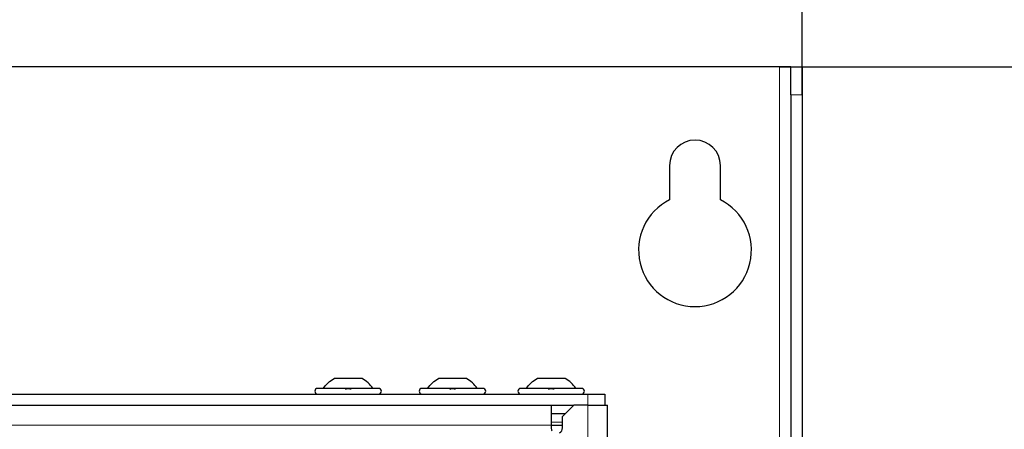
# Model space of a CAD drawing. Header units: millimetres. Extents: x 5 to 418, y 2 to 292.
# Tile 59 of 87: x 125 to 154, y 241 to 253. Entities that reach past the tile are written whole.
import ezdxf

# ---------------------------------------------------------------- set-up
doc = ezdxf.new("R2010")
doc.units = ezdxf.units.MM
doc.layers.add('SLD-0', color=7, linetype='Continuous')
doc.styles.add('SLDTEXTSTYLE0', font='TXT', dxfattribs={"width": 0.605})
doc.dimstyles.new('SLDDIMSTYLE0', dxfattribs={"dimtxt": 3.5, "dimasz": 3.302, "dimexe": 0, "dimexo": 0.0625, "dimgap": 0.875, "dimtad": 1, "dimdec": 0, "dimlfac": 6, "dimrnd": 1e-09, "dimzin": 12, "dimdsep": 46, "dimtxsty": 'SLDTEXTSTYLE0', "dimsah": 1, "dimcen": 0.09, "dimadec": 0, "dimazin": 3, "dimtfac": 1, "dimtofl": 0, "dimtmove": 0, "dimatfit": 3, "dimfxl": 1, "dimfrac": 2, "dimtolj": 1, "dimtzin": 12, "dimarcsym": 0})
doc.dimstyles.new('SLDDIMSTYLE1', dxfattribs={"dimtxt": 3.5, "dimasz": 3.302, "dimexe": 0, "dimexo": 0.0625, "dimgap": 0.875, "dimtad": 1, "dimlfac": 6, "dimrnd": 1e-09, "dimzin": 12, "dimdsep": 46, "dimtxsty": 'SLDTEXTSTYLE0', "dimsah": 1, "dimcen": 0.09, "dimadec": 0, "dimazin": 3, "dimtfac": 1, "dimtofl": 0, "dimtmove": 0, "dimatfit": 3, "dimfxl": 1, "dimfrac": 2, "dimtolj": 1, "dimtzin": 12, "dimarcsym": 0})

# ---------------------------------------------------------------- blocks, each defined once
blk = doc.blocks.new('_D')
at = {"layer": 'SLD-0', "color": 7}
for p, q in [((147.348, 252.039), (159.015, 252.039)), ((158.015, 81.225), (158.015, 252.039)), ((131.17, 81.225), (159.015, 81.225))]:
    blk.add_line(p, q, dxfattribs=at)
for points in [[(158.015, 252.039), (157.507, 248.737), (158.523, 248.737)], [(158.015, 81.225), (158.523, 84.527), (157.507, 84.527)]]:
    blk.add_solid(points, dxfattribs=at)
at = {"layer": 'SLD-0', "color": 7, "insert": (153.503, 161.285), "char_height": 3.5, "attachment_point": 1, "rotation": 90, "style": 'SLDTEXTSTYLE0'}
blk.add_mtext('1025', dxfattribs=at)
blk = doc.blocks.new('_D_1')
at = {"layer": 'SLD-0', "color": 7}
for p, q in [((53.682, 251.205), (53.682, 263.039)), ((148.015, 251.205), (148.015, 263.039)), ((148.015, 262.039), (53.682, 262.039))]:
    blk.add_line(p, q, dxfattribs=at)
for points in [[(53.682, 262.039), (56.984, 261.531), (56.984, 262.547)], [(148.015, 262.039), (144.713, 262.547), (144.713, 261.531)]]:
    blk.add_solid(points, dxfattribs=at)
at = {"layer": 'SLD-0', "color": 7, "insert": (96.838, 266.55), "char_height": 3.5, "attachment_point": 1, "style": 'SLDTEXTSTYLE0'}
blk.add_mtext('566', dxfattribs=at)

msp = doc.modelspace()

# ---------------------------------------------------------------- linework, layer by layer
at = {"color": 7, "linetype": 'Continuous', "lineweight": 25}
for p, q in [((147.3484, 252.0387), (54.3484, 252.0387)), ((147.6817, 252.0387), (147.3484, 252.0387)), ((147.6817, 252.0387), (148.0151, 252.0387)), ((147.6817, 251.2054), (147.6817, 252.0387)), ((148.0151, 252.0387), (148.0151, 251.2054)), ((147.6817, 251.2054), (147.6817, 230.7092)), ((148.0151, 251.2054), (148.0151, 230.7092)), ((144.0984, 249.1221), (144.0984, 248.1104)), ((145.5984, 248.1104), (145.5984, 249.1221)), ((135.0109, 242.8304), (134.1859, 242.8304)), ((138.0942, 242.8304), (137.2692, 242.8304)), ((141.0109, 242.8304), (140.1859, 242.8304)), ((60.0151, 242.3721), (141.6817, 242.3721)), ((135.4984, 242.5387), (133.6984, 242.5387)), ((138.5817, 242.5387), (136.7817, 242.5387)), ((141.4984, 242.5387), (139.6984, 242.5387)), ((141.6817, 242.3721), (142.1817, 242.3721)), ((142.1817, 242.3721), (142.1817, 242.0387)), ((60.4317, 242.0387), (141.2651, 242.0387)), ((140.5984, 242.0387), (140.5984, 241.4554)), ((141.2651, 242.0387), (140.9317, 241.7054)), ((141.6817, 242.0387), (141.2651, 242.0387)), ((141.6817, 242.0387), (142.2651, 242.0387)), ((142.2651, 210.7887), (142.2651, 242.0387)), ((141.0151, 241.7887), (140.5984, 241.7887)), ((140.5984, 241.4554), (140.5984, 241.3721)), ((140.5984, 241.4554), (140.9317, 241.4554)), ((140.9317, 241.3721), (140.9317, 241.7054))]:
    msp.add_line(p, q, dxfattribs=at)
at = {"color": 7, "linetype": 'Continuous', "lineweight": 18}
for p, q in [((147.3484, 252.0387), (147.3484, 92.8721)), ((148.0151, 251.2054), (147.6817, 251.2054)), ((141.6817, 242.0387), (141.6817, 242.3721)), ((141.6817, 210.7887), (141.6817, 242.0387)), ((140.5984, 241.4554), (61.0984, 241.4554)), ((140.5984, 241.5387), (140.9317, 241.5387))]:
    msp.add_line(p, q, dxfattribs=at)
at = {"color": 7, "linetype": 'Continuous', "lineweight": 25, "flags": 128}
msp.add_lwpolyline([(140.5984, 241.3721), (140.6111, 241.3083), (140.6207, 241.2887)], dxfattribs=at)
at = {"color": 7, "linetype": 'Continuous', "lineweight": 25}
for centre, radius, start, end in [((144.8484, 249.1221), 0.75, 0, 180), ((144.8484, 246.6221), 1.6667, 116.74368, 63.25632), ((133.6984, 242.4554), 0.0833, 90, 270), ((135.4984, 242.4554), 0.0833, 270, 90), ((136.7817, 242.4554), 0.0833, 90, 270), ((138.5817, 242.4554), 0.0833, 270, 90), ((139.6984, 242.4554), 0.0833, 90, 270), ((141.4984, 242.4554), 0.0833, 270, 90), ((140.7651, 241.3721), 0.1667, 300, 360)]:
    msp.add_arc(centre, radius, start, end, dxfattribs=at)
for points in [[(133.8651, 242.5387), (133.9102, 242.5965), (134.0004, 242.7121), (134.1241, 242.791), (134.1859, 242.8304)], [(135.3317, 242.5387), (135.2866, 242.5965), (135.1964, 242.7121), (135.0727, 242.791), (135.0109, 242.8304)], [(136.9484, 242.5387), (136.9935, 242.5965), (137.0837, 242.7121), (137.2074, 242.791), (137.2692, 242.8304)], [(138.4151, 242.5387), (138.3699, 242.5965), (138.2797, 242.7121), (138.156, 242.791), (138.0942, 242.8304)], [(139.8651, 242.5387), (139.9102, 242.5965), (140.0004, 242.7121), (140.1241, 242.791), (140.1859, 242.8304)], [(141.3317, 242.5387), (141.2866, 242.5965), (141.1964, 242.7121), (141.0727, 242.791), (141.0109, 242.8304)]]:
    msp.add_open_spline(points, degree=3, dxfattribs=at)
for points in [[(134.5254, 242.5102), (134.5279, 242.5141), (134.5329, 242.5219), (134.5495, 242.5311), (134.5719, 242.5372), (134.5982, 242.5395), (134.6246, 242.5373), (134.6471, 242.5312), (134.6638, 242.5219), (134.6689, 242.5141), (134.6714, 242.5102)], [(137.6087, 242.5102), (137.6112, 242.5141), (137.6162, 242.5219), (137.6329, 242.5311), (137.6552, 242.5372), (137.6815, 242.5395), (137.7079, 242.5373), (137.7304, 242.5312), (137.7472, 242.5219), (137.7522, 242.5141), (137.7547, 242.5102)], [(140.5254, 242.5102), (140.5279, 242.5141), (140.5329, 242.5219), (140.5495, 242.5311), (140.5719, 242.5372), (140.5982, 242.5395), (140.6246, 242.5373), (140.6471, 242.5312), (140.6638, 242.5219), (140.6689, 242.5141), (140.6714, 242.5102)]]:
    msp.add_open_spline(points, degree=3, knots=[0, 0, 0, 0, 0.1252217, 0.2494831, 0.3743256, 0.4990628, 0.6238964, 0.749388, 0.8744406, 1, 1, 1, 1], dxfattribs=at)

# ---------------------------------------------------------------- dimensions: what is measured, and where the dimension line sits
at = {"layer": 'SLD-0', "color": 7}
dim = msp.add_linear_dim(base=(53.6817, 262.0387), p1=(148.0151, 251.2054), p2=(53.6817, 251.2054), dimstyle='SLDDIMSTYLE1', dxfattribs=at)
dim.commit()
dim.dimension.update_dxf_attribs({"geometry": '_D_1', "text_midpoint": (100.8484, 262.0387), "dimtype": 160})
dim = msp.add_linear_dim(base=(158.0151, 252.0387), p1=(131.1702, 81.2249), p2=(147.3484, 252.0387), angle=90, dimstyle='SLDDIMSTYLE0', dxfattribs=at)
dim.commit()
dim.dimension.update_dxf_attribs({"geometry": '_D', "text_midpoint": (158.0151, 166.6318), "dimtype": 160})

doc.saveas('drawing.dxf')
